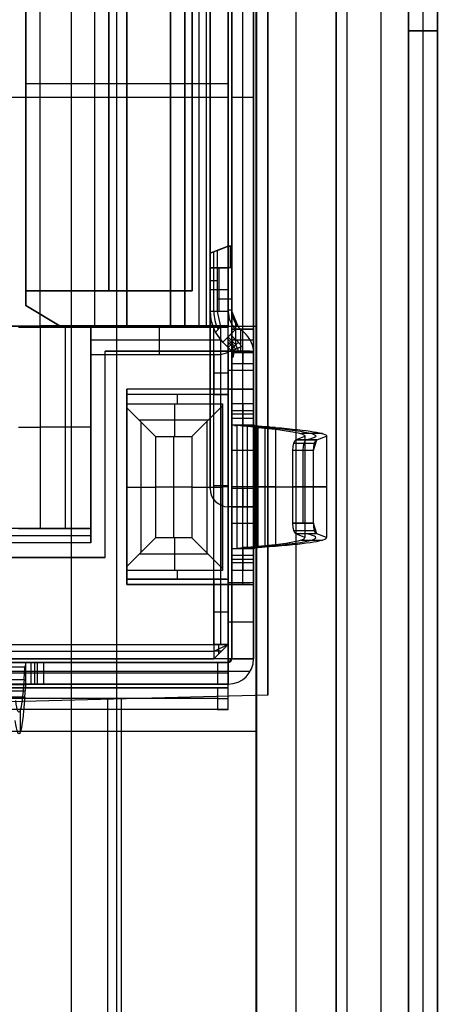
# Model space of a CAD drawing. Extents: x -9 to 8, y 1 to 147.
# Tile 101 of 181: x 2.57 to 8.35, y 75.99 to 89.58. Entities that reach past the tile are written whole.
import ezdxf

# ---------------------------------------------------------------- set-up
doc = ezdxf.new("R2010")
doc.units = 0
doc.layers.add('DEFAULT', color=7, linetype='CONTINUOUS')

msp = doc.modelspace()

# ---------------------------------------------------------------- linework, layer by layer
at = {"layer": 'DEFAULT', "color": 9}
for p, q in [((8.346, 139.958, -54.009), (8.346, 25.127, -54.009)), ((5.846, 135.654, -55.567), (5.846, 54.038, -55.567)), ((5.846, 72.134, -100.752), (5.846, 107.82, -100.752)), ((7.096, 107.853, -100.719), (7.096, 72.102, -100.719)), ((7.946, 107.913, -91.897), (7.946, 70.941, -91.897)), ((8.346, 72.069, -100.687), (8.346, 107.886, -100.687)), ((7.946, 106.914, -85.911), (7.946, 71.941, -85.911)), ((7.946, 71.941, -97.884), (7.946, 106.914, -97.884)), ((8.146, 106.921, -85.904), (8.146, 71.934, -85.904)), ((8.146, 106.921, -97.89), (8.146, 71.934, -97.89)), ((8.346, 106.928, -97.897), (8.346, 71.927, -97.897)), ((8.346, 71.927, -85.897), (8.346, 106.928, -85.897)), ((7.567, 8.228, -17.977), (7.567, 103.646, -17.977)), ((8.346, 103.646, -18.777), (8.346, 8.228, -18.777)), ((5.846, 97.938, -40), (5.846, 53.438, -40)), ((6.396, 53.452, -39.986), (6.396, 97.923, -39.986)), ((6.946, 53.467, -20.962), (6.946, 97.909, -20.962)), ((6.946, 97.909, -39.971), (6.946, 53.467, -39.971)), ((6.946, 53.467, -30.467), (6.946, 97.909, -30.467)), ((6.001, 96.758, -20.937), (6.001, 80.258, -20.937)), ((6.001, 96.758, -17.936), (6.001, 80.258, -17.936)), ((6.001, 80.258, -19.437), (6.001, 96.758, -19.437)), ((8.346, 89.427, -85.897), (7.946, 89.427, -85.911)), ((7.946, 89.427, -97.884), (8.346, 89.427, -97.897)), ((7.946, 89.427, -97.884), (7.946, 89.427, -85.911)), ((6.001, 88.508, -17.936), (6.001, 88.508, -20.937)), ((6.001, 80.258, -17.936), (0.001, 80.101, -17.779)), ((6.001, 80.258, -20.937), (1.001, 80.127, -20.807)), ((6.001, 80.258, -19.358), (1.001, 80.127, -19.358)), ((6.001, 80.258, -17.936), (6.001, 80.258, -20.937)), ((3.001, 80.179, -17.858), (3.001, 80.179, -20.859)), ((3.784, 80.2, -17.878), (3.784, 71.316, -17.878)), ((3.973, 80.205, -20.884), (3.973, 71.311, -20.884)), ((8.346, 76.545, -100.687), (8.346, 76.545, -97.897)), ((8.346, 76.545, -85.897), (8.346, 76.545, -18.777)), ((5.846, 76.182, -100.752), (5.846, 76.182, -40))]:
    msp.add_line(p, q, dxfattribs=at)
at = {"layer": 'DEFAULT', "color": 7}
for p, q in [((3.915, 61.925, -98.462), (3.915, 108.782, -98.462)), ((5.84, 61.976, -98.513), (5.84, 108.732, -98.513)), ((3.29, 61.909, -100.845), (3.29, 97.664, -100.845)), ((5.84, 97.667, -100.778), (5.84, 61.976, -100.778)), ((5.84, 88.636, -98.513), (5.84, 88.636, -100.778)), ((1.99, 85.353, -98.412), (5.84, 85.353, -98.513)), ((5.84, 79.755, -100.778), (0.74, 79.755, -100.912))]:
    msp.add_line(p, q, dxfattribs=at)
at = {"layer": 'DEFAULT', "color": 254}
for p, q in [((5.505, 80.758, -28.45), (5.505, 96.258, -28.45)), ((5.805, 80.758, -28.45), (5.805, 96.258, -28.45)), ((5.455, 80.958, -28.425), (5.455, 96.058, -28.425)), ((5.205, 93.908, -38.8), (5.205, 83.108, -38.8)), ((5.205, 93.908, -38.5), (5.205, 83.108, -38.5)), ((5.205, 83.108, -38.65), (5.205, 93.908, -38.65)), ((5.505, 93.908, -38.2), (5.505, 83.108, -38.2)), ((5.655, 83.108, -38.2), (5.655, 93.908, -38.2)), ((5.805, 93.908, -38.2), (5.805, 83.108, -38.2)), ((5.055, 85.338, -34.4), (5.055, 92.058, -34.4)), ((5.455, 92.058, -34.55), (5.455, 85.338, -34.55)), ((5.455, 85.338, -34.4), (5.455, 92.058, -34.4)), ((2.855, 85.358, -29.05), (2.855, 91.658, -29.05)), ((3.605, 91.678, -29.55), (3.605, 85.338, -29.55)), ((4.055, 91.678, -37.9), (4.055, 85.338, -37.9)), ((4.055, 85.338, -34.55), (4.055, 91.678, -34.55)), ((4.655, 91.678, -34.4), (4.655, 85.338, -34.4)), ((4.655, 91.678, -29.55), (4.655, 85.338, -29.55)), ((4.655, 85.338, -31.975), (4.655, 91.678, -31.975)), ((4.855, 91.658, -25.3), (4.855, 85.358, -25.3)), ((4.855, 85.358, -29.05), (4.855, 91.658, -29.05)), ((4.855, 85.358, -27.175), (4.855, 91.658, -27.175)), ((5.155, 85.358, -25.3), (5.155, 91.658, -25.3)), ((5.455, 85.338, -37.9), (5.455, 91.678, -37.9)), ((5.455, 91.658, -25.3), (5.455, 85.358, -25.3)), ((5.505, 91.708, -24.1), (5.505, 85.308, -24.1)), ((5.655, 85.308, -24.1), (5.655, 91.708, -24.1)), ((5.805, 85.308, -24.1), (5.805, 91.708, -24.1)), ((2.655, 85.638, -37.9), (2.655, 91.378, -37.9)), ((2.655, 91.378, -34.55), (2.655, 85.638, -34.55)), ((2.655, 91.178, -35.05), (2.655, 85.838, -35.05)), ((2.655, 85.838, -37.4), (2.655, 91.178, -37.4)), ((3.805, 85.838, -35.05), (3.805, 91.178, -35.05)), ((3.805, 91.178, -37.4), (3.805, 85.838, -37.4)), ((4.955, 85.838, -35.05), (4.955, 91.178, -35.05)), ((4.955, 91.178, -37.4), (4.955, 85.838, -37.4)), ((4.955, 85.838, -36.225), (4.955, 91.178, -36.225)), ((5.455, 88.698, -34.55), (2.655, 88.698, -34.55)), ((5.455, 88.698, -34.4), (4.655, 88.698, -34.4)), ((5.205, 88.508, -38.8), (-1.695, 88.508, -38.8)), ((5.205, 88.508, -38.5), (-1.695, 88.508, -38.5)), ((4.855, 88.508, -29.05), (0.855, 88.508, -29.05)), ((4.655, 88.508, -29.55), (2.555, 88.508, -29.55)), ((5.455, 88.508, -37.9), (2.655, 88.508, -37.9)), ((2.655, 88.508, -37.9), (2.655, 88.508, -37.4)), ((2.655, 88.508, -35.05), (2.655, 88.508, -34.55)), ((4.955, 88.508, -35.05), (2.655, 88.508, -35.05)), ((4.955, 88.508, -37.4), (2.655, 88.508, -37.4)), ((4.655, 88.508, -29.55), (4.655, 88.508, -34.4)), ((5.455, 88.508, -25.3), (4.855, 88.508, -25.3)), ((4.855, 88.508, -25.3), (4.855, 88.508, -29.05)), ((4.955, 88.508, -37.4), (4.955, 88.508, -35.05)), ((5.205, 88.508, -38.5), (5.205, 88.508, -38.8)), ((5.455, 88.508, -25.3), (5.455, 88.508, -34.4)), ((5.455, 88.508, -34.55), (5.455, 88.508, -37.9)), ((5.805, 88.508, -38.2), (5.505, 88.508, -38.2)), ((5.805, 88.508, -24.1), (5.505, 88.508, -24.1)), ((5.505, 88.508, -38.2), (5.505, 88.508, -24.1)), ((5.805, 88.508, -38.2), (5.805, 88.508, -24.1)), ((5.205, 86.357, -18.751), (5.455, 86.457, -18.75)), ((5.455, 86.457, -19.37), (5.205, 86.357, -19.37)), ((5.205, 86.357, -18.75), (5.455, 86.457, -18.75)), ((5.305, 86.397, -19.99), (5.205, 86.357, -19.69)), ((5.205, 86.357, -19.69), (5.205, 86.357, -18.751)), ((5.205, 85.556, -19.69), (5.205, 86.357, -19.69)), ((5.205, 85.556, -19.12), (5.205, 86.357, -19.12)), ((5.255, 85.556, -19.84), (5.255, 86.377, -19.84)), ((5.305, 86.397, -19.99), (5.455, 86.457, -19.99)), ((5.305, 85.556, -19.99), (5.305, 86.397, -19.99)), ((5.33, 86.407, -19.99), (5.33, 86.407, -18.75)), ((5.505, 86.457, -18.75), (5.455, 86.457, -18.75)), ((5.455, 86.457, -19.99), (5.505, 86.457, -19.99)), ((5.455, 86.457, -18.75), (5.455, 86.457, -19.99)), ((5.505, 86.457, -19.37), (5.455, 86.457, -19.37)), ((5.505, 86.457, -18.75), (5.455, 86.457, -18.75)), ((5.48, 86.457, -19.99), (5.48, 86.457, -18.75)), ((5.505, 86.457, -19.99), (5.505, 85.556, -19.99)), ((5.505, 86.457, -18.75), (5.505, 86.457, -19.99)), ((5.505, 85.556, -19.22), (5.505, 86.457, -19.22)), ((5.455, 86.157, -18.45), (5.205, 86.157, -18.55)), ((5.205, 86.157, -18.55), (5.205, 85.556, -18.55)), ((5.205, 86.157, -18.55), (5.455, 86.157, -18.45)), ((5.33, 85.556, -18.5), (5.33, 86.157, -18.5)), ((5.505, 86.157, -18.45), (5.455, 86.157, -18.45)), ((5.455, 86.157, -18.45), (5.455, 85.556, -18.45)), ((5.505, 86.157, -18.45), (5.455, 86.157, -18.45)), ((5.505, 85.556, -18.45), (5.505, 86.157, -18.45)), ((5.305, 85.977, -19.99), (5.205, 85.977, -19.69)), ((5.205, 85.957, -19.69), (5.205, 85.957, -18.55)), ((5.505, 86.007, -19.99), (5.505, 86.007, -18.45)), ((2.655, 85.838, -35.05), (2.655, 85.838, -37.4)), ((4.955, 85.838, -35.05), (2.655, 85.838, -35.05)), ((2.655, 85.838, -37.4), (4.955, 85.838, -37.4)), ((2.655, 85.638, -36.225), (2.655, 85.838, -36.225)), ((4.955, 85.838, -36.225), (2.655, 85.838, -36.225)), ((3.805, 85.838, -37.4), (3.805, 85.838, -35.05)), ((4.955, 85.838, -37.4), (4.955, 85.838, -35.05)), ((5.205, 85.856, -18.55), (5.455, 85.856, -18.45)), ((5.505, 85.722, -19.99), (5.305, 85.722, -19.99)), ((2.655, 85.638, -37.9), (2.655, 85.638, -34.55)), ((3.155, 85.338, -37.9), (2.655, 85.638, -37.9)), ((2.655, 85.638, -34.55), (3.155, 85.338, -34.55)), ((3.155, 85.338, -36.225), (2.655, 85.638, -36.225)), ((5.305, 85.556, -19.99), (5.205, 85.556, -19.69)), ((5.455, 85.556, -18.45), (5.205, 85.556, -18.55)), ((5.205, 85.556, -18.55), (5.205, 85.556, -19.69)), ((5.305, 85.556, -19.99), (5.205, 85.556, -19.69)), ((5.205, 85.556, -19.69), (5.205, 85.556, -18.839)), ((5.352, 85.345, -19.99), (5.305, 85.556, -19.99)), ((5.505, 85.572, -18.45), (5.455, 85.572, -18.45)), ((5.505, 85.556, -19.99), (5.593, 85.344, -19.99)), ((5.593, 85.344, -18.45), (5.505, 85.556, -18.45)), ((5.505, 85.556, -19.99), (5.505, 85.556, -18.45)), ((2.905, 85.488, -37.9), (2.905, 85.488, -34.55)), ((5.555, 85.391, -19.99), (5.555, 85.099, -19.99)), ((0.855, 85.358, -29.05), (4.855, 85.358, -29.05)), ((5.255, 85.338, -38.4), (2.555, 85.338, -38.4)), ((2.555, 85.338, -29.55), (4.655, 85.338, -29.55)), ((4.655, 85.338, -33.975), (2.555, 85.338, -33.975)), ((3.555, 85.358, -26.74), (2.855, 85.358, -26.74)), ((2.855, 85.358, -26.74), (2.855, 82.558, -26.74)), ((3.155, 85.358, -29.05), (3.155, 85.358, -26.74)), ((5.455, 85.338, -37.9), (3.155, 85.338, -37.9)), ((3.155, 85.338, -34.55), (5.455, 85.338, -34.55)), ((3.155, 85.338, -34.55), (3.155, 85.338, -37.9)), ((3.205, 82.558, -26.74), (3.205, 85.358, -26.74)), ((5.455, 85.358, -20.04), (3.555, 85.358, -20.04)), ((3.555, 85.358, -20.04), (3.555, 84.958, -18.45)), ((3.555, 85.358, -20.04), (3.555, 85.358, -26.74)), ((3.555, 82.558, -26.74), (3.555, 85.358, -26.74)), ((5.455, 85.358, -24.545), (3.555, 85.358, -24.545)), ((3.555, 82.558, -22.595), (3.555, 85.358, -22.595)), ((4.005, 85.338, -29.55), (4.005, 85.338, -34.55)), ((4.005, 85.338, -37.9), (4.005, 85.338, -38.4)), ((4.505, 84.958, -18.45), (4.505, 85.358, -20.04)), ((4.655, 85.338, -34.4), (5.455, 85.338, -34.4)), ((4.655, 85.338, -29.55), (4.655, 85.338, -34.4)), ((4.855, 85.358, -29.05), (4.855, 85.358, -25.3)), ((4.855, 85.358, -25.3), (5.455, 85.358, -25.3)), ((5.255, 80.958, -38.4), (5.255, 85.338, -38.4)), ((5.255, 85.338, -38.4), (5.455, 85.338, -38.2)), ((5.352, 85.345, -19.99), (5.278, 85.27, -19.69)), ((5.381, 85.132, -19.143), (5.278, 85.27, -19.69)), ((5.455, 85.345, -19.99), (5.352, 85.345, -19.99)), ((5.355, 80.958, -38.3), (5.355, 85.338, -38.3)), ((5.455, 85.358, -25.3), (5.455, 85.358, -20.04)), ((5.455, 85.358, -20.04), (5.455, 85.345, -19.99)), ((5.455, 85.199, -19.99), (5.455, 85.345, -19.99)), ((5.455, 80.958, -38.2), (5.455, 85.338, -38.2)), ((5.455, 85.338, -38.2), (5.455, 85.338, -37.9)), ((5.455, 85.338, -34.55), (5.455, 85.338, -34.4)), ((5.469, 85.22, -18.5), (5.558, 85.309, -18.45)), ((5.478, 85.229, -18.475), (5.513, 85.264, -18.475)), ((5.558, 85.309, -18.45), (5.487, 85.238, -18.45)), ((5.505, 85.308, -24.1), (5.805, 85.308, -24.1)), ((5.505, 85.308, -24.1), (5.505, 85.308, -20.289)), ((5.505, 85.308, -20.289), (5.805, 85.308, -20.289)), ((5.505, 85.308, -20.289), (5.505, 85.008, -20.289)), ((5.805, 85.308, -22.194), (5.505, 85.308, -22.194)), ((5.513, 85.264, -18.475), (5.513, 85.264, -18.45)), ((5.702, 85.234, -18.45), (5.593, 85.344, -18.45)), ((5.593, 85.344, -19.99), (5.702, 85.234, -19.99)), ((5.593, 85.344, -19.99), (5.593, 85.344, -18.45)), ((5.702, 85.234, -19.22), (5.593, 85.344, -19.22)), ((5.63, 85.084, -18.45), (5.63, 85.307, -18.45)), ((5.648, 85.289, -19.99), (5.648, 85.289, -18.45)), ((5.655, 85.308, -20.289), (5.655, 85.308, -24.1)), ((5.655, 85.008, -20.289), (5.655, 85.308, -20.289)), ((5.805, 85.308, -20.289), (5.805, 85.308, -24.1)), ((5.805, 85.008, -20.289), (5.805, 85.308, -20.289)), ((5.357, 85.158, -19.245), (3.555, 85.158, -19.245)), ((5.381, 85.132, -18.75), (5.469, 85.22, -18.5)), ((5.381, 85.132, -18.55), (5.469, 85.22, -18.5)), ((5.381, 85.132, -18.625), (5.425, 85.176, -18.625)), ((5.49, 85.022, -18.75), (5.381, 85.132, -18.75)), ((5.381, 85.132, -19.143), (5.381, 85.132, -18.75)), ((5.455, 85.058, -18.848), (5.381, 85.132, -19.143)), ((5.381, 85.132, -18.75), (5.381, 85.132, -18.55)), ((5.425, 85.176, -18.625), (5.425, 85.176, -18.525)), ((5.543, 85.075, -18.6), (5.434, 85.185, -18.6)), ((5.436, 85.077, -18.75), (5.542, 85.183, -18.45)), ((5.561, 85.093, -19.99), (5.455, 85.199, -19.99)), ((5.455, 85.058, -19.69), (5.455, 85.199, -19.99)), ((5.455, 85.132, -19.848), (5.527, 85.06, -19.848)), ((5.526, 85.128, -19.99), (5.455, 85.058, -19.69)), ((5.469, 85.22, -18.5), (5.487, 85.238, -18.45)), ((5.487, 85.238, -18.45), (5.596, 85.128, -18.45)), ((5.596, 85.128, -18.45), (5.49, 85.022, -18.75)), ((5.805, 85.158, -20.289), (5.505, 85.158, -20.289)), ((5.702, 85.234, -19.99), (5.702, 85.234, -18.45)), ((3.755, 82.158, -18.4), (3.755, 85.008, -18.4)), ((3.755, 85.008, -18.4), (5.455, 85.008, -18.4)), ((5.455, 85.008, -18.1), (3.755, 85.008, -18.1)), ((3.755, 85.008, -18.1), (3.755, 85.008, -18.4)), ((3.755, 82.158, -18.1), (3.755, 85.008, -18.1)), ((5.758, 85.008, -18.275), (3.755, 85.008, -18.275)), ((3.755, 82.158, -18.25), (3.755, 85.008, -18.25)), ((4.78, 85.008, -18.4), (4.78, 85.008, -18.1)), ((5.436, 85.077, -18.925), (5.436, 85.077, -18.75)), ((5.49, 85.022, -19.69), (5.455, 85.058, -19.69)), ((5.455, 85.058, -19.69), (5.455, 85.058, -18.848)), ((5.455, 85.058, -18.848), (5.455, 85.008, -18.65)), ((5.49, 85.022, -19.22), (5.455, 85.058, -19.22)), ((5.455, 85.008, -18.4), (5.455, 84.483, -18.4)), ((5.455, 85.008, -18.4), (5.505, 85.008, -18.45)), ((5.455, 85.008, -18.65), (5.455, 84.408, -18.65)), ((5.455, 85.008, -18.1), (5.455, 84.483, -18.1)), ((5.561, 85.093, -19.99), (5.49, 85.022, -19.69)), ((5.49, 85.022, -19.69), (5.505, 84.987, -19.69)), ((5.49, 85.022, -19.69), (5.49, 85.022, -18.75)), ((5.637, 85.07, -18.45), (5.501, 85.008, -18.45)), ((5.501, 85.008, -18.75), (5.637, 85.07, -18.45)), ((5.501, 85.008, -18.6), (5.569, 85.039, -18.6)), ((5.501, 85.008, -18.75), (5.501, 85.008, -18.45)), ((5.505, 85.008, -20.289), (5.805, 85.008, -20.289)), ((5.505, 85.008, -18.45), (5.805, 85.008, -18.45)), ((5.505, 84.987, -18.45), (5.505, 85.008, -18.45)), ((5.805, 84.997, -18.45), (5.505, 84.997, -18.45)), ((5.805, 84.987, -20.29), (5.505, 84.987, -20.29)), ((5.605, 84.987, -19.99), (5.505, 84.987, -19.99)), ((5.505, 84.483, -18.45), (5.505, 84.987, -18.45)), ((5.505, 84.987, -18.45), (5.505, 84.987, -19.69)), ((5.505, 84.987, -19.69), (5.505, 84.903, -19.832)), ((5.505, 84.903, -19.832), (5.505, 84.987, -19.791)), ((5.505, 84.987, -19.791), (5.505, 84.987, -19.99)), ((5.505, 84.987, -19.791), (5.539, 84.987, -19.791)), ((5.505, 84.987, -18.45), (5.805, 84.987, -18.45)), ((5.572, 84.987, -19.891), (5.505, 84.987, -19.891)), ((5.505, 84.987, -19.69), (5.605, 84.987, -19.99)), ((5.505, 84.987, -18.45), (5.505, 84.987, -19.69)), ((5.53, 84.939, -19.807), (5.539, 84.987, -19.791)), ((5.539, 84.987, -19.791), (5.605, 84.987, -19.99)), ((5.555, 84.987, -19.84), (5.555, 84.987, -19.99)), ((5.605, 84.987, -19.99), (5.561, 85.093, -19.99)), ((5.569, 85.039, -18.6), (5.569, 85.039, -18.45)), ((5.805, 84.987, -19.99), (5.605, 84.987, -19.99)), ((5.63, 84.987, -18.45), (5.63, 85.067, -18.45)), ((5.655, 85.008, -18.45), (5.655, 84.987, -18.45)), ((5.739, 84.987, -19.99), (5.805, 84.987, -19.99)), ((5.805, 84.987, -18.45), (5.805, 85.008, -18.45)), ((5.805, 84.987, -18.45), (5.805, 84.987, -19.99)), ((5.805, 84.483, -18.45), (5.805, 84.987, -18.45)), ((5.805, 84.987, -18.45), (5.805, 84.987, -19.99)), ((3.555, 84.958, -18.45), (5.255, 84.958, -18.45)), ((3.555, 84.958, -18.45), (3.555, 82.358, -18.45)), ((5.255, 84.958, -18.45), (5.255, 84.408, -18.45)), ((5.505, 84.903, -19.832), (5.53, 84.939, -19.807)), ((5.505, 84.837, -20.14), (5.805, 84.837, -20.14)), ((5.455, 84.483, -18.4), (4.055, 84.483, -18.4)), ((4.055, 84.483, -18.4), (4.055, 81.783, -18.4)), ((4.055, 84.483, -18.4), (4.055, 84.483, -18.1)), ((4.055, 84.483, -18.1), (4.055, 81.783, -18.1)), ((5.455, 84.483, -18.1), (4.055, 84.483, -18.1)), ((4.055, 81.783, -18.25), (4.055, 84.483, -18.25)), ((5.758, 84.483, -18.275), (4.055, 84.483, -18.275)), ((4.93, 84.483, -18.4), (4.93, 84.483, -18.1)), ((5.805, 84.483, -18.45), (5.505, 84.483, -18.45)), ((5.505, 84.483, -18.45), (5.505, 81.783, -18.45)), ((5.655, 81.783, -18.45), (5.655, 84.483, -18.45)), ((5.805, 81.783, -18.45), (5.805, 84.483, -18.45)), ((5.455, 84.408, -18.65), (4.055, 84.408, -18.65)), ((4.055, 84.408, -18.65), (4.055, 84.278, -18.65)), ((5.255, 84.408, -18.45), (4.055, 84.408, -18.45)), ((4.055, 84.408, -18.45), (4.055, 84.408, -18.65)), ((4.055, 81.858, -18.45), (4.055, 84.408, -18.45)), ((5.428, 84.408, -18.55), (4.055, 84.408, -18.55)), ((4.055, 81.858, -18.55), (4.055, 84.408, -18.55)), ((4.755, 84.278, -18.65), (4.755, 84.408, -18.65)), ((4.755, 84.408, -18.65), (4.755, 84.408, -18.45)), ((5.455, 84.408, -18.65), (5.455, 81.858, -18.65)), ((4.055, 84.278, -18.65), (5.376, 84.278, -18.65)), ((4.055, 84.278, -18.65), (4.055, 84.223, -18.596)), ((4.055, 84.223, -18.596), (4.451, 83.828, -18.2)), ((4.055, 82.032, -18.596), (4.055, 84.223, -18.596)), ((4.715, 83.828, -18.2), (4.715, 84.278, -18.65)), ((4.951, 83.828, -18.2), (5.376, 84.253, -18.625)), ((5.376, 84.278, -18.65), (5.376, 81.978, -18.65)), ((5.376, 84.253, -18.625), (5.376, 84.278, -18.65)), ((5.376, 81.99, -18.638), (5.376, 84.265, -18.638)), ((5.376, 82.003, -18.625), (5.376, 84.253, -18.625)), ((5.505, 83.985, -19.4), (5.505, 84.284, -19.416)), ((5.505, 84.284, -19.416), (5.805, 84.284, -19.416)), ((5.505, 84.284, -19.416), (5.505, 84.082, -23.274)), ((5.805, 84.183, -21.345), (5.505, 84.183, -21.345)), ((5.655, 84.284, -19.416), (5.655, 83.985, -19.4)), ((5.655, 84.082, -23.274), (5.655, 84.284, -19.416)), ((5.805, 84.284, -19.416), (5.805, 83.985, -19.4)), ((5.805, 84.082, -23.274), (5.805, 84.284, -19.416)), ((5.176, 84.053, -18.425), (4.226, 84.053, -18.425)), ((4.253, 82.23, -18.398), (4.253, 84.025, -18.398)), ((5.163, 82.215, -18.413), (5.163, 84.04, -18.413)), ((5.805, 84.134, -19.408), (5.505, 84.134, -19.408)), ((5.505, 84.082, -23.274), (5.805, 84.082, -23.274)), ((3.555, 83.958, -26.74), (2.855, 83.958, -26.74)), ((5.805, 83.985, -19.4), (5.505, 83.985, -19.4)), ((5.505, 83.985, -19.4), (5.505, 82.281, -19.4)), ((5.577, 83.978, -19.629), (5.505, 83.985, -19.4)), ((5.533, 83.985, -19.4), (5.505, 83.985, -19.4)), ((5.505, 83.985, -19.4), (5.505, 82.281, -19.4)), ((5.543, 83.98, -19.571), (5.577, 83.978, -19.629)), ((5.864, 83.952, -20.039), (5.577, 83.978, -19.629)), ((5.823, 83.978, -19.457), (5.577, 83.978, -19.629)), ((5.577, 82.287, -19.629), (5.577, 83.978, -19.629)), ((6.027, 83.96, -19.748), (5.661, 83.971, -19.748)), ((5.721, 82.3, -19.834), (5.721, 83.965, -19.834)), ((5.805, 83.985, -19.4), (5.805, 82.281, -19.4)), ((5.805, 83.985, -19.4), (5.823, 83.978, -19.457)), ((5.805, 83.985, -19.4), (5.805, 83.657, -19.4)), ((5.823, 83.978, -19.457), (6.11, 83.952, -19.867)), ((5.823, 83.978, -19.457), (5.823, 82.287, -19.457)), ((5.844, 83.976, -19.487), (5.844, 83.954, -20.01)), ((6.11, 83.952, -19.867), (5.864, 83.952, -20.039)), ((5.864, 83.952, -20.039), (5.864, 82.313, -20.039)), ((6.11, 83.952, -19.867), (5.864, 83.952, -20.039)), ((5.966, 82.3, -19.662), (5.966, 83.965, -19.662)), ((6.11, 83.952, -19.867), (6.11, 82.313, -19.867)), ((3.555, 83.858, -18.45), (3.555, 83.858, -26.74)), ((4.451, 83.828, -18.2), (4.951, 83.828, -18.2)), ((4.451, 83.828, -18.2), (4.451, 82.428, -18.2)), ((4.701, 82.428, -18.2), (4.701, 83.828, -18.2)), ((4.951, 83.828, -18.2), (4.951, 82.428, -18.2)), ((6.389, 83.782, -23.048), (6.515, 83.834, -22.104)), ((6.679, 83.782, -23.127), (6.389, 83.782, -23.048)), ((6.389, 83.782, -23.048), (6.679, 83.782, -23.127)), ((6.757, 83.867, -21.434), (6.462, 83.867, -21.485)), ((6.515, 83.834, -22.104), (6.515, 82.431, -22.104)), ((6.636, 83.633, -23.271), (6.679, 83.782, -23.127)), ((6.679, 83.782, -23.127), (6.815, 83.834, -22.104)), ((6.815, 83.834, -22.104), (6.815, 82.431, -22.104)), ((5.505, 83.633, -23.7), (5.505, 82.633, -23.7)), ((5.805, 83.633, -23.7), (5.505, 83.633, -23.7)), ((5.655, 82.633, -23.7), (5.655, 83.633, -23.7)), ((5.805, 82.633, -23.7), (5.805, 83.633, -23.7)), ((6.35, 82.633, -23.181), (6.35, 83.633, -23.181)), ((6.636, 83.633, -23.271), (6.35, 83.633, -23.181)), ((6.362, 83.736, -23.143), (6.649, 83.736, -23.23)), ((6.493, 82.633, -23.226), (6.493, 83.633, -23.226)), ((6.636, 82.633, -23.271), (6.636, 83.633, -23.271)), ((3.755, 83.583, -18.4), (3.755, 83.583, -18.1)), ((4.055, 83.133, -18.1), (4.055, 83.133, -18.4)), ((4.055, 83.133, -18.45), (4.055, 83.133, -18.596)), ((4.055, 83.128, -18.596), (4.451, 83.128, -18.2)), ((4.951, 83.128, -18.2), (4.451, 83.128, -18.2)), ((4.951, 83.128, -18.2), (5.376, 83.128, -18.625)), ((5.205, 83.108, -38.5), (5.205, 83.108, -38.8)), ((5.455, 83.148, -38.2), (5.255, 83.148, -38.4)), ((5.455, 83.133, -18.65), (5.376, 83.133, -18.65)), ((5.376, 83.128, -18.65), (5.376, 83.128, -18.625)), ((5.805, 83.133, -18.45), (5.505, 83.133, -18.45)), ((5.805, 83.133, -23.7), (5.505, 83.133, -23.7)), ((5.805, 83.108, -38.2), (5.505, 83.108, -38.2)), ((5.864, 83.133, -20.039), (5.577, 83.133, -19.629)), ((6.11, 83.133, -19.867), (5.823, 83.133, -19.457)), ((6.636, 83.133, -23.271), (6.35, 83.133, -23.181)), ((5.455, 80.758, -38.8), (5.455, 82.858, -38.8)), ((5.455, 82.858, -38.5), (5.455, 82.858, -38.8)), ((5.505, 82.858, -38.45), (5.455, 82.858, -38.5)), ((5.455, 80.758, -38.5), (5.455, 82.858, -38.5)), ((5.758, 82.858, -38.625), (5.455, 82.858, -38.625)), ((5.505, 82.858, -38.45), (5.805, 82.858, -38.45)), ((5.505, 82.858, -38.45), (5.505, 80.758, -38.45)), ((5.63, 82.858, -38.753), (5.63, 82.858, -38.45)), ((5.805, 82.858, -38.45), (5.805, 80.758, -38.45)), ((3.555, 82.558, -18.65), (1.405, 82.558, -18.65)), ((3.555, 82.558, -25.85), (1.405, 82.558, -25.85)), ((2.855, 82.558, -26.74), (3.555, 82.558, -26.74)), ((3.555, 82.558, -18.65), (3.555, 82.558, -26.74)), ((3.555, 82.358, -18.45), (3.555, 82.558, -18.65)), ((5.505, 82.633, -23.7), (5.805, 82.633, -23.7)), ((6.636, 82.633, -23.271), (6.35, 82.633, -23.181)), ((6.35, 82.633, -23.181), (6.636, 82.633, -23.271)), ((6.362, 82.529, -23.143), (6.649, 82.529, -23.23)), ((6.679, 82.483, -23.127), (6.636, 82.633, -23.271)), ((3.555, 82.458, -18.55), (1.405, 82.458, -18.55)), ((4.451, 82.428, -18.2), (4.055, 82.032, -18.596)), ((4.951, 82.428, -18.2), (4.451, 82.428, -18.2)), ((4.715, 81.978, -18.65), (4.715, 82.428, -18.2)), ((5.376, 82.003, -18.625), (4.951, 82.428, -18.2)), ((6.679, 82.483, -23.127), (6.389, 82.483, -23.048)), ((6.515, 82.431, -22.104), (6.389, 82.483, -23.048)), ((6.462, 82.398, -21.485), (6.757, 82.398, -21.434)), ((6.815, 82.431, -22.104), (6.679, 82.483, -23.127)), ((3.555, 82.358, -18.45), (1.405, 82.358, -18.45)), ((5.505, 82.281, -19.4), (5.577, 82.287, -19.629)), ((5.505, 82.281, -19.4), (5.577, 82.287, -19.629)), ((5.505, 81.981, -19.416), (5.505, 82.281, -19.4)), ((5.505, 82.281, -19.4), (5.805, 82.281, -19.4)), ((5.505, 82.281, -19.4), (5.52, 82.281, -19.4)), ((5.577, 82.287, -19.629), (5.864, 82.313, -20.039)), ((5.577, 82.287, -19.629), (5.823, 82.287, -19.457)), ((5.655, 82.281, -19.4), (5.655, 81.981, -19.416)), ((6.027, 82.306, -19.748), (5.661, 82.295, -19.748)), ((5.823, 82.287, -19.457), (5.805, 82.281, -19.4)), ((5.805, 82.281, -19.4), (5.805, 81.981, -19.416)), ((6.11, 82.313, -19.867), (5.823, 82.287, -19.457)), ((5.844, 82.311, -20.01), (5.844, 82.289, -19.487)), ((5.864, 82.313, -20.039), (6.11, 82.313, -19.867)), ((5.864, 82.313, -20.039), (6.11, 82.313, -19.867)), ((1.255, 82.158, -18.4), (3.755, 82.158, -18.4)), ((3.755, 82.158, -18.1), (1.255, 82.158, -18.1)), ((3.755, 82.158, -18.25), (1.255, 82.158, -18.25)), ((3.755, 82.158, -18.4), (3.755, 82.158, -18.1)), ((5.176, 82.203, -18.425), (4.226, 82.203, -18.425)), ((5.805, 82.183, -23.274), (5.505, 82.183, -23.274)), ((5.505, 82.183, -23.274), (5.505, 81.981, -19.416)), ((5.805, 82.131, -19.408), (5.505, 82.131, -19.408)), ((5.655, 81.981, -19.416), (5.655, 82.183, -23.274)), ((5.805, 81.981, -19.416), (5.805, 82.183, -23.274)), ((4.055, 82.032, -18.596), (4.055, 81.978, -18.65)), ((5.376, 81.978, -18.65), (5.376, 82.003, -18.625)), ((5.805, 82.082, -21.345), (5.505, 82.082, -21.345)), ((5.505, 81.981, -19.416), (5.805, 81.981, -19.416)), ((5.376, 81.978, -18.65), (4.055, 81.978, -18.65)), ((4.055, 81.978, -18.65), (4.055, 81.858, -18.65)), ((4.055, 81.858, -18.65), (5.455, 81.858, -18.65)), ((4.055, 81.858, -18.65), (4.055, 81.858, -18.45)), ((4.055, 81.858, -18.45), (5.255, 81.858, -18.45)), ((5.429, 81.858, -18.55), (4.055, 81.858, -18.55)), ((4.755, 81.858, -18.65), (4.755, 81.978, -18.65)), ((4.755, 81.858, -18.45), (4.755, 81.858, -18.65)), ((5.255, 81.858, -18.45), (5.255, 80.958, -18.45)), ((5.455, 81.858, -18.65), (5.455, 80.958, -18.65)), ((4.055, 81.783, -18.4), (5.455, 81.783, -18.4)), ((5.455, 81.783, -18.1), (4.055, 81.783, -18.1)), ((4.055, 81.783, -18.1), (4.055, 81.783, -18.4)), ((5.758, 81.783, -18.275), (4.055, 81.783, -18.275)), ((4.93, 81.783, -18.4), (4.93, 81.783, -18.1)), ((5.455, 81.783, -18.1), (5.455, 80.758, -18.1)), ((5.455, 81.783, -18.4), (5.455, 80.758, -18.4)), ((5.455, 81.783, -18.4), (5.505, 81.783, -18.45)), ((5.505, 81.783, -18.45), (5.805, 81.783, -18.45)), ((5.505, 80.758, -18.45), (5.505, 81.783, -18.45)), ((5.805, 80.758, -18.45), (5.805, 81.783, -18.45)), ((-5.645, 80.958, -18.45), (5.255, 80.958, -18.45)), ((-2.195, 80.958, -38.4), (5.255, 80.958, -38.4)), ((5.455, 80.958, -38.2), (5.255, 80.958, -38.4)), ((5.455, 80.958, -38.2), (5.255, 80.758, -38.2)), ((5.255, 80.758, -18.65), (5.455, 80.958, -18.65)), ((5.255, 80.958, -38.4), (5.255, 80.758, -38.2)), ((5.255, 80.958, -18.45), (5.255, 80.758, -18.65)), ((5.455, 80.958, -28.425), (5.255, 80.758, -28.425)), ((5.455, 80.958, -38.2), (5.255, 80.858, -38.3)), ((5.255, 80.758, -18.65), (5.455, 80.958, -18.65)), ((5.322, 80.958, -38.333), (5.322, 80.824, -38.2)), ((5.455, 80.958, -18.65), (5.455, 80.958, -38.2)), ((5.455, 80.758, -18.4), (-6.145, 80.758, -18.4)), ((5.455, 80.758, -18.1), (-6.145, 80.758, -18.1)), ((5.255, 80.758, -28.425), (-6.145, 80.758, -28.425)), ((5.255, 80.858, -18.55), (-5.645, 80.858, -18.55)), ((5.255, 80.758, -18.65), (-5.645, 80.758, -18.65)), ((5.255, 80.858, -38.3), (-2.195, 80.858, -38.3)), ((-2.195, 80.758, -38.2), (5.255, 80.758, -38.2)), ((5.255, 80.758, -38.2), (5.255, 80.758, -18.65)), ((5.355, 80.858, -38.2), (5.355, 80.858, -18.65)), ((5.505, 80.758, -38.45), (5.455, 80.758, -38.5)), ((5.455, 80.758, -38.5), (5.455, 80.758, -38.8)), ((5.455, 80.758, -18.1), (5.455, 80.758, -18.4)), ((5.455, 80.758, -38.8), (5.455, 80.408, -38.8)), ((5.455, 80.708, -18.45), (5.455, 80.758, -18.4)), ((5.505, 80.758, -38.2), (5.455, 80.708, -38.2)), ((5.455, 80.708, -23.05), (5.505, 80.758, -23.05)), ((5.455, 80.758, -38.5), (5.455, 80.408, -38.5)), ((5.801, 80.758, -38.5), (5.455, 80.758, -38.5)), ((5.805, 80.758, -38.2), (5.505, 80.758, -38.2)), ((5.505, 80.758, -38.2), (5.505, 80.758, -38.45)), ((5.505, 80.758, -18.45), (5.505, 80.758, -23.05)), ((5.505, 80.758, -23.05), (5.805, 80.758, -23.05)), ((5.505, 80.758, -38.2), (5.505, 80.758, -23.05)), ((5.805, 80.758, -20.575), (5.505, 80.758, -20.575)), ((5.63, 80.758, -38.753), (5.63, 80.758, -38.2)), ((5.63, 80.758, -23.05), (5.63, 80.758, -18.147)), ((5.805, 80.758, -23.05), (5.805, 80.758, -18.45)), ((5.805, 80.758, -38.2), (5.805, 80.758, -23.05)), ((5.805, 80.758, -38.45), (5.805, 80.758, -38.2)), ((-6.145, 80.708, -18.45), (5.455, 80.708, -18.45)), ((5.455, 80.708, -30.625), (-2.045, 80.708, -30.625)), ((5.455, 80.708, -38.2), (-1.545, 80.708, -38.2)), ((5.305, 80.708, -22.9), (-0.895, 80.708, -22.9)), ((-0.895, 80.708, -23.05), (5.455, 80.708, -23.05)), ((0.88, 80.708, -22.4), (2.73, 80.708, -22.4)), ((2.655, 80.708, -18.9), (0.955, 80.708, -18.9)), ((2.645, 80.644, -19.101), (0.965, 80.644, -19.101)), ((2.633, 80.472, -19.347), (2.645, 80.644, -19.101)), ((2.655, 80.708, -18.9), (2.645, 80.644, -19.101)), ((2.905, 80.708, -18.9), (2.655, 80.708, -18.9)), ((2.655, 80.408, -18.9), (2.655, 80.708, -18.9)), ((2.73, 80.408, -22.4), (2.73, 80.708, -22.4)), ((2.73, 80.708, -22.4), (2.905, 80.708, -18.9)), ((2.78, 80.408, -18.9), (2.78, 80.708, -18.9)), ((5.455, 80.708, -20.675), (2.816, 80.708, -20.675)), ((2.817, 80.408, -20.65), (2.817, 80.708, -20.65)), ((2.905, 80.408, -18.9), (2.905, 80.708, -18.9)), ((5.305, 80.708, -22.9), (5.305, 80.408, -22.9)), ((5.455, 80.708, -18.45), (5.455, 80.708, -22.75)), ((5.455, 80.408, -22.75), (5.455, 80.708, -22.75)), ((5.455, 80.708, -23.05), (5.455, 80.708, -38.2)), ((5.455, 80.408, -20.425), (5.455, 80.708, -20.425)), ((5.758, 80.583, -38.2), (-1.545, 80.583, -38.2)), ((5.758, 80.583, -23.05), (-0.895, 80.583, -23.05)), ((5.305, 80.558, -22.9), (-0.895, 80.558, -22.9)), ((2.73, 80.558, -22.4), (0.88, 80.558, -22.4)), ((2.639, 80.558, -19.224), (0.971, 80.558, -19.224)), ((2.905, 80.558, -18.9), (2.655, 80.558, -18.9)), ((2.905, 80.558, -18.9), (2.73, 80.558, -22.4)), ((5.455, 80.583, -18.147), (5.455, 80.583, -22.75)), ((5.455, 80.408, -18.45), (-6.145, 80.408, -18.45)), ((5.455, 80.408, -30.625), (-2.045, 80.408, -30.625)), ((5.455, 80.408, -38.8), (-1.695, 80.408, -38.8)), ((5.455, 80.408, -38.5), (-1.695, 80.408, -38.5)), ((-1.695, 80.358, -38.45), (5.455, 80.358, -38.45)), ((5.455, 80.408, -38.2), (-1.545, 80.408, -38.2)), ((5.305, 80.358, -34.97), (-1.545, 80.358, -34.97)), ((-0.645, 80.408, -22.9), (5.305, 80.408, -22.9)), ((-0.645, 80.408, -23.05), (5.455, 80.408, -23.05)), ((2.73, 80.408, -22.4), (0.88, 80.408, -22.4)), ((5.455, 80.358, -36.71), (0.905, 80.358, -36.71)), ((0.955, 80.408, -18.9), (2.655, 80.408, -18.9)), ((2.654, 80.399, -18.929), (0.956, 80.399, -18.929)), ((0.977, 80.472, -19.347), (2.633, 80.472, -19.347)), ((2.654, 80.399, -18.929), (2.641, 80.227, -19.174)), ((2.655, 80.408, -18.9), (2.654, 80.399, -18.929)), ((2.655, 80.408, -18.9), (2.905, 80.408, -18.9)), ((2.905, 80.408, -18.9), (2.73, 80.408, -22.4)), ((5.455, 80.408, -20.675), (2.816, 80.408, -20.675)), ((5.305, 80.358, -34.97), (5.305, 80.058, -34.97)), ((5.455, 80.408, -22.75), (5.455, 80.408, -18.45)), ((5.455, 80.408, -23.05), (5.455, 80.408, -38.2)), ((5.455, 80.358, -38.45), (5.455, 80.408, -38.5)), ((5.455, 80.408, -38.8), (5.455, 80.408, -38.5)), ((5.455, 80.358, -38.45), (5.455, 80.358, -35.12)), ((5.455, 80.058, -35.12), (5.455, 80.358, -35.12)), ((5.455, 80.058, -36.96), (5.455, 80.358, -36.96)), ((2.647, 80.313, -19.052), (0.963, 80.313, -19.052)), ((2.641, 80.227, -19.174), (0.969, 80.227, -19.174)), ((2.609, 80.213, -19.817), (2.64, 80.213, -19.194)), ((5.305, 80.208, -34.97), (-1.545, 80.208, -34.97)), ((5.455, 80.058, -38.45), (-1.695, 80.058, -38.45)), ((5.305, 80.058, -34.97), (-1.545, 80.058, -34.97)), ((5.455, 80.058, -36.71), (0.905, 80.058, -36.71)), ((2.583, 79.754, -20.344), (2.583, 80.059, -20.344)), ((5.455, 80.058, -35.12), (5.305, 80.058, -34.97)), ((5.455, 80.058, -38.45), (5.455, 80.058, -35.12))]:
    msp.add_line(p, q, dxfattribs=at)
at = {"layer": 'DEFAULT', "color": 254, "extrusion": (1, -3.24092e-06, 3.29169e-06)}
msp.add_arc((86.157, -18.75, 5.205), 0.2, 359.8644, 90.0109, dxfattribs=at)
at = {"layer": 'DEFAULT', "color": 254, "extrusion": (1, -4.03749e-05, 1.77868e-05)}
msp.add_arc((86.157, -18.75, 5.451), 0.3, 359.9984, 90.0011, dxfattribs=at)
at = {"layer": 'DEFAULT', "color": 254, "extrusion": (1, 0, 4.37114e-08)}
for centre, radius, start, end in [((86.157, -18.75, 5.48), 0.3, 359.9944, 90.0029), ((85.008, -19.94, 5.522), 0.15, 97.9387, 123.6266), ((84.987, -20.14, 5.655), 0.15, 270, 277.9371), ((84.987, -20.14, 5.655), 0.15, 90.0002, 270), ((83.633, -23.25, 5.655), 0.45, 270, 357), ((83.108, -38.45, 5.655), 0.25, 90, 180), ((82.633, -23.25, 5.655), 0.45, 183, 270)]:
    msp.add_arc(centre, radius, start, end, dxfattribs=at)
at = {"layer": 'DEFAULT', "color": 254, "extrusion": (1, -8.86981e-11, 4.37637e-08)}
msp.add_arc((86.157, -18.75, 5.505), 0.3, 359.996, 90, dxfattribs=at)
at = {"layer": 'DEFAULT', "color": 254, "extrusion": (2.63291e-06, -6.41495e-07, 1)}
msp.add_arc((5.805, 85.556, -19.69), 0.6, 179.9984, 208.5304, dxfattribs=at)
at = {"layer": 'DEFAULT', "color": 254, "extrusion": (4.3083e-07, -3.82656e-06, 1)}
msp.add_arc((5.805, 85.556, -18.55), 0.6, 180.0004, 225.0003, dxfattribs=at)
at = {"layer": 'DEFAULT', "color": 254, "extrusion": (-4.37114e-08, -4.37114e-08, 1)}
for centre, radius, start, end in [((5.805, 85.556, -19.12), 0.6, 179.9996, 225.0009), ((5.805, 85.556, -19.84), 0.55, 179.9972, 206.9014), ((5.805, 85.556, -18.45), 0.3, 180, 225), ((5.805, 85.556, -19.22), 0.3, 180, 225), ((5.455, 84.987, -19.22), 0.35, 359.9998, 44.9998), ((5.455, 84.987, -19.07), 0.05, 359.9989, 45.0025), ((5.455, 84.987, -19.788), 0.0827, 307.1887, 45.092), ((5.455, 84.987, -18.629), 0.11, 24.4698, 45.0012), ((5.455, 83.108, -38.8), 0.25, 180, 270), ((5.455, 83.108, -38.65), 0.25, 180, 270), ((5.455, 80.758, -38.2), 0.35, 270, 0), ((5.455, 80.758, -38.2), 0.05, 270, 0), ((5.455, 80.758, -30.625), 0.35, 270, 0), ((5.455, 80.758, -30.625), 0.05, 270, 0)]:
    msp.add_arc(centre, radius, start, end, dxfattribs=at)
at = {"layer": 'DEFAULT', "color": 254, "extrusion": (3.95212e-07, -1.10327e-06, 1)}
msp.add_arc((5.805, 85.556, -18.45), 0.35, 180.0037, 225, dxfattribs=at)
at = {"layer": 'DEFAULT', "color": 254, "extrusion": (-4.72625e-17, 1, 4.37114e-08)}
for centre, radius, start, end in [((-2.855, -27.04, 85.358), 0.3, 360, 90), ((-5.305, -22.75, 80.408), 0.15, 180, 270), ((-5.305, -35.12, 80.358), 0.15, 90, 180), ((-5.305, -35.12, 80.058), 0.15, 90, 180)]:
    msp.add_arc(centre, radius, start, end, dxfattribs=at)
at = {"layer": 'DEFAULT', "color": 254, "extrusion": (-4.75493e-08, -4.51548e-08, 1)}
msp.add_arc((5.455, 84.987, -18.45), 0.2, 24.4698, 45, dxfattribs=at)
at = {"layer": 'DEFAULT', "color": 254, "extrusion": (-4.71874e-08, -4.52925e-08, 1)}
msp.add_arc((5.455, 84.987, -19.99), 0.35, 359.9997, 44.9998, dxfattribs=at)
at = {"layer": 'DEFAULT', "color": 254, "extrusion": (-4.36762e-08, -4.36762e-08, 1)}
msp.add_arc((5.455, 84.987, -18.45), 0.35, 359.9999, 44.9998, dxfattribs=at)
at = {"layer": 'DEFAULT', "color": 254, "extrusion": (-1.2726e-08, 0.969783, 0.243971)}
msp.add_arc((-5.252, -38.823, 77.889), 0.203, 90.8924, 180.8654, dxfattribs=at)
at = {"layer": 'DEFAULT', "color": 254, "extrusion": (-5.16874e-05, 0.969795, 0.243922)}
msp.add_arc((-5.256, -38.819, 77.891), 0.203, 90.8754, 180.8809, dxfattribs=at)
at = {"layer": 'DEFAULT', "color": 254, "extrusion": (-2.49997e-09, 1, 5.62114e-08)}
msp.add_arc((-5.455, -18.45, 85.008), 0.05, 90, 180, dxfattribs=at)
at = {"layer": 'DEFAULT', "color": 254, "extrusion": (-7.14414e-10, 1, 4.44256e-08)}
msp.add_arc((-5.455, -18.45, 85.008), 0.35, 90, 180, dxfattribs=at)
at = {"layer": 'DEFAULT', "color": 254, "extrusion": (1.4521e-06, 7.39712e-07, 1)}
msp.add_arc((5.455, 84.987, -18.75), 0.05, 24.4698, 45.002, dxfattribs=at)
at = {"layer": 'DEFAULT', "color": 254, "extrusion": (-3.45906e-08, -3.95606e-08, 1)}
msp.add_arc((5.455, 84.987, -18.45), 0.05, 359.9992, 24.4698, dxfattribs=at)
at = {"layer": 'DEFAULT', "color": 254, "extrusion": (1, 1.64642e-15, 4.37116e-08)}
msp.add_arc((84.987, -20.14, 5.505), 0.15, 270, 277.9371, dxfattribs=at)
at = {"layer": 'DEFAULT', "color": 254, "extrusion": (1, -1.86342e-15, 4.37114e-08)}
for centre, radius, start, end in [((84.987, -20.14, 5.505), 0.15, 90.0009, 270), ((83.633, -23.25, 5.505), 0.45, 270, 357), ((83.633, -23.25, 5.805), 0.45, 270, 357), ((82.633, -23.25, 5.805), 0.45, 183, 270)]:
    msp.add_arc(centre, radius, start, end, dxfattribs=at)
at = {"layer": 'DEFAULT', "color": 254, "extrusion": (1, 1.28989e-13, 4.37104e-08)}
msp.add_arc((84.987, -20.14, 5.805), 0.15, 270, 277.937, dxfattribs=at)
at = {"layer": 'DEFAULT', "color": 254, "extrusion": (1, -1.86374e-15, 4.37187e-08)}
msp.add_arc((84.987, -20.14, 5.805), 0.15, 89.9998, 270, dxfattribs=at)
at = {"layer": 'DEFAULT', "color": 254, "extrusion": (0, 1, 4.37114e-08)}
for centre, radius, start, end in [((-5.255, -18.65, 84.708), 0.2, 90, 180), ((-5.455, -18.45, 84.745), 0.35, 90, 180), ((-2.855, -27.04, 83.958), 0.3, 360, 90), ((-5.905, -19.4, 83.133), 0.4, 325, 0), ((-5.905, -19.4, 83.133), 0.1, 325, 360), ((-2.915, -22.104, 83.133), 3.6, 145, 180), ((-2.915, -22.104, 83.133), 3.9, 145, 180), ((-2.915, -22.104, 83.133), 3.6, 180, 197.4133), ((-2.915, -22.104, 83.133), 3.9, 180, 197.4133), ((-5.455, -38.45, 81.808), 0.35, 180, 270), ((-5.455, -38.45, 81.808), 0.05, 180, 270), ((-5.255, -18.65, 81.408), 0.2, 90, 180), ((-5.455, -18.45, 81.27), 0.35, 90, 180), ((-5.455, -18.45, 81.27), 0.05, 90, 180), ((-5.255, -18.65, 80.868), 0.111, 90.0216, 180.017), ((-5.305, -22.75, 80.558), 0.15, 180, 270), ((-5.305, -35.12, 80.208), 0.15, 90, 180)]:
    msp.add_arc(centre, radius, start, end, dxfattribs=at)
at = {"layer": 'DEFAULT', "color": 254, "extrusion": (0, 1, 4.37115e-08)}
msp.add_arc((-5.455, -18.45, 84.745), 0.05, 90, 180, dxfattribs=at)
at = {"layer": 'DEFAULT', "color": 254, "extrusion": (-1.21129e-09, 1, 4.34708e-08)}
msp.add_arc((-5.455, -18.45, 84.483), 0.35, 90, 180, dxfattribs=at)
at = {"layer": 'DEFAULT', "color": 254, "extrusion": (-6.18741e-09, 1, 3.82459e-08)}
msp.add_arc((-5.455, -18.45, 84.483), 0.05, 90, 180, dxfattribs=at)
at = {"layer": 'DEFAULT', "color": 254, "extrusion": (5.57634e-10, 1, 4.48484e-08)}
msp.add_arc((-5.255, -18.65, 84.408), 0.2, 90, 180, dxfattribs=at)
at = {"layer": 'DEFAULT', "color": 254, "extrusion": (0.016353, 0.99851, -0.052056)}
msp.add_arc((-1.529, -17.709, 84.966), 3.613, 145.0115, 179.9398, dxfattribs=at)
at = {"layer": 'DEFAULT', "color": 254, "extrusion": (0.009153, 0.998581, -0.052468)}
msp.add_arc((-2.136, -17.674, 84.935), 3.76, 145.0207, 195.1611, dxfattribs=at)
at = {"layer": 'DEFAULT', "color": 254, "extrusion": (0.015098, 0.99873, -0.048061)}
msp.add_arc((-1.635, -18.048, 84.893), 3.912, 145.0114, 179.9471, dxfattribs=at)
at = {"layer": 'DEFAULT', "color": 254, "extrusion": (0.962445, -0.009158, -0.271323)}
msp.add_arc((83.691, -20.656, 11.635), 0.148, 269.1587, 356.04, dxfattribs=at)
at = {"layer": 'DEFAULT', "color": 254, "extrusion": (0.962441, -0.00954, -0.271322)}
msp.add_arc((83.692, -20.667, 11.753), 0.151, 270.2286, 357.2924, dxfattribs=at)
at = {"layer": 'DEFAULT', "color": 254, "extrusion": (0.962438, -0.009921, -0.271321)}
msp.add_arc((83.693, -20.678, 11.871), 0.154, 271.3028, 358.4524, dxfattribs=at)
at = {"layer": 'DEFAULT', "color": 254, "extrusion": (-4.36809e-08, -4.36878e-08, 1)}
msp.add_arc((5.455, 83.108, -38.5), 0.25, 180, 270, dxfattribs=at)
at = {"layer": 'DEFAULT', "color": 254, "extrusion": (1, -1.87256e-15, 4.37087e-08)}
msp.add_arc((83.108, -38.45, 5.505), 0.25, 90, 180, dxfattribs=at)
at = {"layer": 'DEFAULT', "color": 254, "extrusion": (1, -3.96688e-11, 4.37624e-08)}
msp.add_arc((83.108, -38.45, 5.805), 0.25, 90, 180, dxfattribs=at)
at = {"layer": 'DEFAULT', "color": 254, "extrusion": (-5.72149e-10, 1, 4.42835e-08)}
msp.add_arc((-5.455, -38.45, 82.858), 0.35, 180, 270, dxfattribs=at)
at = {"layer": 'DEFAULT', "color": 254, "extrusion": (-3.23439e-10, 1, 4.35613e-08)}
msp.add_arc((-5.455, -38.45, 82.858), 0.05, 180, 270, dxfattribs=at)
at = {"layer": 'DEFAULT', "color": 254, "extrusion": (-7.53649e-11, 1, 4.36963e-08)}
msp.add_arc((-2.855, -27.04, 82.558), 0.3, 360, 90, dxfattribs=at)
at = {"layer": 'DEFAULT', "color": 254, "extrusion": (1, -1.84311e-15, 4.37114e-08)}
msp.add_arc((82.633, -23.25, 5.505), 0.45, 183, 270, dxfattribs=at)
at = {"layer": 'DEFAULT', "color": 254, "extrusion": (0.962445, 0.009158, -0.271323)}
msp.add_arc((82.566, -20.227, 13.158), 0.148, 183.9601, 270.8414, dxfattribs=at)
at = {"layer": 'DEFAULT', "color": 254, "extrusion": (0.962548, 0.009797, -0.270935)}
msp.add_arc((82.561, -20.218, 13.202), 0.148, 183.9411, 269.2324, dxfattribs=at)
at = {"layer": 'DEFAULT', "color": 254, "extrusion": (0.962438, 0.009921, -0.271321)}
msp.add_arc((82.563, -20.213, 13.521), 0.154, 181.5479, 268.6972, dxfattribs=at)
at = {"layer": 'DEFAULT', "color": 254, "extrusion": (-0.016353, 0.99851, 0.052056)}
msp.add_arc((-4.252, -26.363, 81.051), 3.613, 145.0115, 179.9398, dxfattribs=at)
at = {"layer": 'DEFAULT', "color": 254, "extrusion": (-0.009153, 0.998581, 0.052468)}
msp.add_arc((-3.66, -26.397, 81.095), 3.76, 145.0207, 195.1611, dxfattribs=at)
at = {"layer": 'DEFAULT', "color": 254, "extrusion": (-0.015098, 0.99873, 0.048061)}
msp.add_arc((-4.148, -26.038, 81.162), 3.912, 145.0114, 179.9471, dxfattribs=at)
at = {"layer": 'DEFAULT', "color": 254, "extrusion": (3.3395e-12, 1, 4.37339e-08)}
msp.add_arc((-5.255, -18.65, 81.858), 0.2, 90, 180, dxfattribs=at)
at = {"layer": 'DEFAULT', "color": 254, "extrusion": (-9.64978e-12, 1, 4.37208e-08)}
msp.add_arc((-5.255, -18.65, 81.858), 0.2, 90, 180, dxfattribs=at)
at = {"layer": 'DEFAULT', "color": 254, "extrusion": (8.88929e-10, 1, 4.45303e-08)}
msp.add_arc((-5.455, -18.45, 81.783), 0.35, 90, 180, dxfattribs=at)
at = {"layer": 'DEFAULT', "color": 254, "extrusion": (2.22201e-09, 1, 5.12454e-08)}
msp.add_arc((-5.455, -18.45, 81.783), 0.05, 90, 180, dxfattribs=at)
at = {"layer": 'DEFAULT', "color": 254, "extrusion": (-6.07839e-08, 1, 4.49724e-08)}
msp.add_arc((-5.255, -18.65, 80.958), 0.2, 90, 180, dxfattribs=at)
at = {"layer": 'DEFAULT', "color": 254, "extrusion": (-4.72634e-17, 1, 4.37114e-08)}
msp.add_arc((-5.455, -38.45, 80.758), 0.35, 180, 270, dxfattribs=at)
at = {"layer": 'DEFAULT', "color": 254, "extrusion": (-5.54228e-12, 1, 4.37064e-08)}
msp.add_arc((-5.455, -18.45, 80.758), 0.35, 90, 180, dxfattribs=at)
at = {"layer": 'DEFAULT', "color": 254, "extrusion": (-4.37115e-08, -4.37113e-08, 1)}
msp.add_arc((5.455, 80.758, -23.05), 0.35, 270, 0, dxfattribs=at)
at = {"layer": 'DEFAULT', "color": 254, "extrusion": (-1.27898e-11, 1, 4.37049e-08)}
msp.add_arc((-5.455, -18.45, 80.758), 0.05, 90, 180, dxfattribs=at)
at = {"layer": 'DEFAULT', "color": 254, "extrusion": (-4.44301e-08, -4.37884e-08, 1)}
msp.add_arc((5.455, 80.758, -23.05), 0.05, 270, 0, dxfattribs=at)
at = {"layer": 'DEFAULT', "color": 254, "extrusion": (-2.84264e-13, 1, 4.37117e-08)}
msp.add_arc((-5.455, -38.45, 80.758), 0.05, 180, 270, dxfattribs=at)
at = {"layer": 'DEFAULT', "color": 254, "extrusion": (1, -2.34775e-11, 4.35158e-08)}
msp.add_arc((80.758, -18.45, 5.455), 0.05, 90, 180, dxfattribs=at)
at = {"layer": 'DEFAULT', "color": 254, "extrusion": (1, 2.41438e-12, 4.37315e-08)}
msp.add_arc((80.758, -18.45, 5.455), 0.35, 90, 180, dxfattribs=at)
at = {"layer": 'DEFAULT', "color": 254, "extrusion": (2.60058e-11, 1, 4.37166e-08)}
msp.add_arc((-5.305, -22.75, 80.708), 0.15, 180, 270, dxfattribs=at)
at = {"layer": 'DEFAULT', "color": 254, "extrusion": (0.998752, 2.18506e-09, -0.049938)}
msp.add_arc((82.526, -20.627, 3.596), 2.506, 145.0412, 200.7094, dxfattribs=at)
at = {"layer": 'DEFAULT', "color": 254, "extrusion": (1, -2.76628e-12, 4.3725e-08)}
msp.add_arc((80.408, -38.45, 5.455), 0.35, 180, 270, dxfattribs=at)
at = {"layer": 'DEFAULT', "color": 254, "extrusion": (1, -2.73385e-12, 4.37251e-08)}
msp.add_arc((80.408, -38.45, 5.455), 0.05, 180, 270, dxfattribs=at)
at = {"layer": 'DEFAULT', "color": 254, "extrusion": (0.998752, 6.6005e-09, -0.049938)}
msp.add_arc((82.527, -20.627, 3.596), 2.806, 145.0412, 201.0609, dxfattribs=at)
at = {"layer": 'DEFAULT', "color": 254, "extrusion": (0.998752, 2.1788e-09, -0.049938)}
msp.add_arc((82.527, -20.627, 3.596), 2.806, 145.0412, 201.0609, dxfattribs=at)

doc.saveas('drawing.dxf')
